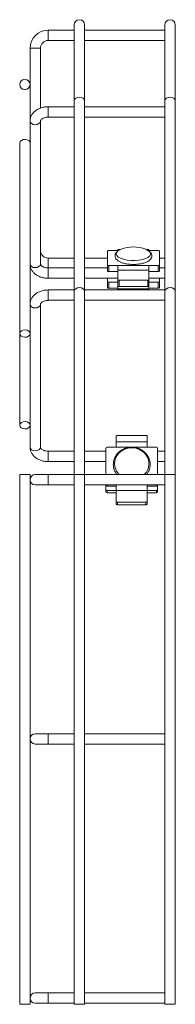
# Model space of a CAD drawing. Header units: millimetres. Extents: x 629 to 3946, y -402 to 1746.
# Tile 5 of 18: x 1203 to 1263, y 37 to 417. Entities that reach past the tile are written whole.
import ezdxf

# ---------------------------------------------------------------- set-up
doc = ezdxf.new("R2010")
doc.units = ezdxf.units.MM

msp = doc.modelspace()

# ---------------------------------------------------------------- linework, layer by layer
at = {"color": 7, "linetype": 'Continuous', "lineweight": 15}
for p, q in [((1223.77, 415.35), (1223.77, 386.06)), ((1227.77, 386.06), (1227.77, 415.35)), ((1258.77, 415.35), (1258.77, 386.06)), ((1262.77, 386.06), (1262.77, 415.35)), ((1223.77, 413.35), (1213.77, 413.35)), ((1258.77, 413.35), (1227.77, 413.35)), ((1213.77, 409.35), (1223.77, 409.35)), ((1227.77, 409.35), (1258.77, 409.35)), ((1206.77, 406.35), (1206.77, 378.23)), ((1210.77, 383.2), (1210.77, 406.35)), ((1223.77, 386.06), (1223.77, 312.52)), ((1227.77, 312.52), (1227.77, 386.06)), ((1258.77, 386.06), (1258.77, 312.52)), ((1262.77, 312.52), (1262.77, 386.06)), ((1223.77, 383.76), (1213.77, 383.76)), ((1258.77, 383.76), (1227.77, 383.76)), ((1206.77, 378.23), (1206.77, 368.33)), ((1210.77, 323.07), (1210.77, 378.23)), ((1213.77, 379.76), (1223.77, 379.76)), ((1227.77, 379.76), (1258.77, 379.76)), ((1202.77, 369.74), (1202.77, 296.2)), ((1206.77, 307.52), (1206.77, 368.33)), ((1236.62, 328.08), (1236.62, 322.62)), ((1237.12, 328.27), (1240.62, 328.27)), ((1241.53, 328.62), (1240.62, 328.62)), ((1240.62, 328.27), (1240.62, 328.62)), ((1252.62, 328.62), (1251.72, 328.62)), ((1252.62, 328.62), (1252.62, 328.27)), ((1256.12, 328.27), (1252.62, 328.27)), ((1256.62, 328.08), (1256.62, 322.62)), ((1223.77, 325.35), (1213.77, 325.35)), ((1236.62, 325.35), (1227.77, 325.35)), ((1258.77, 325.35), (1256.62, 325.35)), ((1223.77, 321.54), (1213.77, 321.54)), ((1236.62, 321.54), (1227.77, 321.54)), ((1236.62, 320.31), (1236.62, 322.62)), ((1240.62, 322.43), (1237.12, 322.43)), ((1237.12, 322.43), (1237.12, 320.12)), ((1240.62, 320.12), (1237.12, 320.12)), ((1252.62, 322.43), (1240.62, 322.43)), ((1240.62, 320.68), (1240.62, 322.43)), ((1252.62, 320.68), (1240.62, 320.68)), ((1240.62, 317.21), (1240.62, 320.68)), ((1252.62, 322.43), (1252.62, 320.68)), ((1256.12, 322.43), (1252.62, 322.43)), ((1252.62, 317.21), (1252.62, 320.68)), ((1256.12, 320.12), (1252.62, 320.12)), ((1256.12, 320.12), (1256.12, 322.43)), ((1256.62, 322.62), (1256.62, 320.31)), ((1258.77, 321.54), (1256.62, 321.54)), ((1213.77, 317.54), (1223.77, 317.54)), ((1227.77, 317.54), (1240.62, 317.54)), ((1236.62, 316.21), (1236.62, 317.54)), ((1236.62, 313.9), (1236.62, 316.21)), ((1237.12, 316.02), (1240.62, 316.02)), ((1237.12, 316.02), (1237.12, 313.71)), ((1240.62, 316.2), (1240.62, 317.21)), ((1240.62, 314.34), (1240.62, 316.2)), ((1252.12, 316.79), (1241.12, 316.79)), ((1252.62, 317.54), (1258.77, 317.54)), ((1252.62, 317.21), (1252.62, 316.2)), ((1252.62, 316.2), (1252.62, 314.34)), ((1256.12, 316.02), (1252.62, 316.02)), ((1256.12, 313.71), (1256.12, 316.02)), ((1256.62, 316.21), (1256.62, 317.54)), ((1256.62, 316.21), (1256.62, 313.9)), ((1223.77, 313.05), (1213.77, 313.05)), ((1223.77, 312.52), (1223.77, 241.81)), ((1258.77, 313.05), (1227.77, 313.05)), ((1227.77, 241.81), (1227.77, 312.52)), ((1237.12, 313.71), (1240.62, 313.71)), ((1240.62, 314.34), (1240.62, 313.47)), ((1252.62, 313.47), (1240.62, 313.47)), ((1240.62, 313.36), (1240.62, 313.47)), ((1240.62, 313.36), (1252.62, 313.36)), ((1240.85, 313.36), (1240.85, 313.05)), ((1252.12, 314.45), (1241.12, 314.45)), ((1243.74, 313.12), (1243.74, 313.05)), ((1249.51, 313.12), (1249.51, 313.05)), ((1252.4, 313.36), (1252.4, 313.05)), ((1252.62, 314.34), (1252.62, 313.47)), ((1256.12, 313.71), (1252.62, 313.71)), ((1252.62, 313.47), (1252.62, 313.36)), ((1258.77, 312.52), (1258.77, 241.81)), ((1262.77, 241.81), (1262.77, 312.52)), ((1213.77, 309.05), (1223.77, 309.05)), ((1227.77, 309.05), (1258.77, 309.05)), ((1206.77, 307.52), (1206.77, 297.62)), ((1210.77, 252.36), (1210.77, 307.52)), ((1206.77, 296.2), (1206.77, 297.62)), ((1202.77, 296.2), (1202.77, 260.85)), ((1206.77, 296.2), (1206.77, 262.26)), ((1206.77, 260.85), (1206.77, 262.26)), ((1206.77, 260.85), (1206.77, 252.36)), ((1239.97, 256.65), (1239.97, 254.43)), ((1251.47, 256.92), (1240.47, 256.92)), ((1251.97, 256.65), (1251.97, 254.43)), ((1223.77, 250.83), (1213.77, 250.83)), ((1235.97, 250.83), (1227.77, 250.83)), ((1235.97, 251.89), (1235.97, 241.81)), ((1236.47, 252.36), (1239.97, 252.36)), ((1239.97, 252.36), (1239.97, 254.43)), ((1251.97, 254.43), (1239.97, 254.43)), ((1251.97, 252.36), (1239.97, 252.36)), ((1251.97, 254.43), (1251.97, 252.36)), ((1255.47, 252.36), (1251.97, 252.36)), ((1255.97, 251.89), (1255.97, 241.81)), ((1258.77, 250.83), (1255.97, 250.83)), ((1213.77, 246.83), (1223.77, 246.83)), ((1227.77, 246.83), (1235.97, 246.83)), ((1255.97, 246.83), (1258.77, 246.83)), ((1202.77, 241.81), (1202.77, 37.38)), ((1206.77, 241.81), (1202.77, 241.81)), ((1206.77, 37.38), (1206.77, 241.81)), ((1213.77, 241.81), (1208.77, 241.81)), ((1223.77, 241.81), (1213.77, 241.81)), ((1223.77, 241.81), (1223.77, 37.38)), ((1227.77, 37.38), (1227.77, 241.81)), ((1258.77, 241.81), (1227.77, 241.81)), ((1258.77, 241.81), (1258.77, 37.38)), ((1262.77, 37.38), (1262.77, 241.81)), ((1208.77, 237.81), (1213.77, 237.81)), ((1213.77, 237.81), (1223.77, 237.81)), ((1227.77, 237.81), (1258.77, 237.81)), ((1235.97, 236.15), (1235.97, 237.81)), ((1235.97, 235.2), (1235.97, 236.15)), ((1239.97, 237.38), (1236.47, 237.38)), ((1236.47, 235.69), (1236.47, 234.74)), ((1236.47, 235.69), (1239.97, 235.69)), ((1239.97, 235.63), (1239.97, 237.81)), ((1251.97, 235.63), (1239.97, 235.63)), ((1239.97, 231.63), (1239.97, 235.63)), ((1251.97, 237.81), (1251.97, 235.63)), ((1255.47, 237.38), (1251.97, 237.38)), ((1255.47, 235.69), (1251.97, 235.69)), ((1251.97, 231.63), (1251.97, 235.63)), ((1255.47, 234.74), (1255.47, 235.69)), ((1255.97, 236.15), (1255.97, 237.81)), ((1255.97, 236.15), (1255.97, 235.2)), ((1236.47, 234.74), (1239.97, 234.74)), ((1255.47, 234.74), (1251.97, 234.74)), ((1239.97, 230.45), (1239.97, 231.63)), ((1251.47, 231.14), (1240.47, 231.14)), ((1251.47, 230.18), (1240.47, 230.18)), ((1251.97, 231.63), (1251.97, 230.45)), ((1213.77, 141.81), (1208.77, 141.81)), ((1223.77, 141.81), (1213.77, 141.81)), ((1258.77, 141.81), (1227.77, 141.81)), ((1208.77, 137.81), (1213.77, 137.81)), ((1213.77, 137.81), (1223.77, 137.81)), ((1227.77, 137.81), (1258.77, 137.81)), ((1213.77, 41.81), (1208.77, 41.81)), ((1223.77, 41.81), (1213.77, 41.81)), ((1258.77, 41.81), (1227.77, 41.81)), ((1204.77, 37.38), (1202.77, 37.38)), ((1206.77, 37.38), (1204.77, 37.38)), ((1208.77, 37.81), (1213.77, 37.81)), ((1213.77, 37.81), (1223.77, 37.81)), ((1225.77, 37.38), (1223.77, 37.38)), ((1227.77, 37.38), (1225.77, 37.38)), ((1227.77, 37.81), (1258.77, 37.81)), ((1260.77, 37.38), (1258.77, 37.38)), ((1262.77, 37.38), (1260.77, 37.38))]:
    msp.add_line(p, q, dxfattribs=at)
at = {"color": 8, "linetype": 'Continuous', "lineweight": 15}
for p, q in [((1213.77, 409.35), (1213.77, 413.35)), ((1210.77, 406.35), (1206.77, 406.35)), ((1213.77, 383.76), (1213.77, 383.18)), ((1213.77, 383.18), (1213.77, 379.76)), ((1240.9, 328.27), (1240.62, 328.27)), ((1252.62, 328.27), (1252.35, 328.27)), ((1213.77, 325.35), (1213.77, 321.54)), ((1213.77, 317.54), (1213.77, 321.54)), ((1241.12, 316.79), (1241.12, 315.96)), ((1241.12, 315.96), (1241.12, 314.45)), ((1252.12, 315.96), (1252.12, 316.79)), ((1252.12, 314.45), (1252.12, 315.96)), ((1213.77, 313.05), (1213.77, 312.47)), ((1213.77, 312.47), (1213.77, 309.05)), ((1243.74, 313.12), (1243.25, 313.36)), ((1250, 313.36), (1249.51, 313.12)), ((1213.77, 246.83), (1213.77, 250.83)), ((1213.77, 241.81), (1213.77, 239.81)), ((1213.77, 239.81), (1213.77, 237.81)), ((1227.77, 241.81), (1223.77, 241.81)), ((1262.77, 241.81), (1258.77, 241.81)), ((1236.47, 237.81), (1236.47, 237.38)), ((1255.47, 237.38), (1255.47, 237.81)), ((1240.47, 231.14), (1240.47, 230.18)), ((1251.47, 230.18), (1251.47, 231.14)), ((1213.77, 141.81), (1213.77, 139.81)), ((1213.77, 139.81), (1213.77, 137.81)), ((1213.77, 41.81), (1213.77, 39.81)), ((1213.77, 39.81), (1213.77, 37.81))]:
    msp.add_line(p, q, dxfattribs=at)
at = {"color": 8, "linetype": 'Continuous', "lineweight": 15, "flags": 128}
for points in [[(1227.77, 386.06), (1227.62, 386.6), (1227.19, 387.06), (1226.54, 387.37), (1225.77, 387.48), (1225.01, 387.37), (1224.36, 387.06), (1223.92, 386.6), (1223.77, 386.06), (1223.77, 386.06)], [(1262.77, 386.06), (1262.62, 386.6), (1262.19, 387.06), (1261.54, 387.37), (1260.77, 387.48), (1260.01, 387.37), (1259.36, 387.06), (1258.92, 386.6), (1258.77, 386.06)], [(1206.77, 378.23), (1206.92, 377.69), (1207.36, 377.23), (1208.01, 376.92), (1208.77, 376.81), (1209.54, 376.92), (1210.19, 377.23), (1210.62, 377.69), (1210.77, 378.22)], [(1240.32, 327.78), (1240.12, 327.49), (1239.99, 326.9), (1240.21, 326.31), (1240.78, 325.76), (1241.66, 325.28), (1242.82, 324.88), (1244.17, 324.6), (1245.66, 324.44), (1247.2, 324.43), (1248.71, 324.55), (1250.11, 324.8), (1251.32, 325.17)], [(1251.32, 325.17), (1252.27, 325.63), (1252.92, 326.17), (1253.24, 326.75), (1253.19, 327.35), (1252.79, 327.92), (1252.76, 327.95)], [(1206.77, 323.07), (1206.92, 322.53), (1207.36, 322.07), (1208.01, 321.77), (1208.77, 321.66), (1209.54, 321.77), (1210.19, 322.07), (1210.62, 322.53), (1210.77, 323.07)], [(1227.77, 312.52), (1227.62, 313.06), (1227.19, 313.52), (1226.54, 313.83), (1225.77, 313.94), (1225.01, 313.83), (1224.36, 313.52), (1223.92, 313.06), (1223.77, 312.52)], [(1262.77, 312.52), (1262.62, 313.06), (1262.19, 313.52), (1261.54, 313.83), (1260.77, 313.94), (1260.01, 313.83), (1259.36, 313.52), (1258.92, 313.06), (1258.77, 312.52)], [(1206.77, 307.52), (1206.92, 306.98), (1207.36, 306.52), (1208.01, 306.21), (1208.77, 306.1), (1209.54, 306.21), (1210.19, 306.52), (1210.62, 306.98), (1210.77, 307.51)], [(1206.77, 252.36), (1206.92, 251.82), (1207.36, 251.36), (1208.01, 251.06), (1208.77, 250.95), (1209.54, 251.06), (1210.19, 251.36), (1210.62, 251.82), (1210.77, 252.36)], [(1250.81, 241.81), (1251.62, 242.79), (1252.27, 244.08), (1252.59, 245.48), (1252.54, 246.9), (1252.14, 248.28), (1251.41, 249.53), (1250.39, 250.6), (1249.12, 251.42), (1247.69, 251.94), (1246.17, 252.15), (1244.63, 252.03), (1243.17, 251.58), (1241.86, 250.83), (1240.77, 249.82), (1239.96, 248.61), (1239.47, 247.25), (1239.34, 245.83), (1239.56, 244.42), (1240.13, 243.1), (1241.02, 241.93), (1241.13, 241.81)]]:
    msp.add_lwpolyline(points, dxfattribs=at)
at = {"color": 7, "linetype": 'Continuous', "lineweight": 15, "flags": 128}
for points in [[(1206.77, 369.74), (1206.65, 370.24), (1206.24, 370.71), (1205.6, 371.03), (1204.84, 371.16), (1204.07, 371.07), (1203.41, 370.78), (1202.95, 370.33), (1202.77, 369.79), (1202.77, 369.74)], [(1237.12, 328.27), (1237.03, 328.27), (1236.93, 328.26), (1236.85, 328.24), (1236.77, 328.21), (1236.71, 328.18), (1236.66, 328.15), (1236.63, 328.12), (1236.62, 328.08)], [(1252.76, 327.95), (1252.06, 328.44), (1251.38, 328.76)], [(1256.62, 328.08), (1256.61, 328.12), (1256.59, 328.15), (1256.54, 328.18), (1256.48, 328.21), (1256.4, 328.24), (1256.31, 328.26), (1256.22, 328.27), (1256.12, 328.27)], [(1236.62, 322.62), (1236.63, 322.58), (1236.66, 322.54), (1236.71, 322.51), (1236.77, 322.48), (1236.85, 322.46), (1236.93, 322.44), (1237.03, 322.43), (1237.12, 322.43)], [(1237.12, 320.12), (1237.03, 320.12), (1236.93, 320.13), (1236.85, 320.15), (1236.77, 320.18), (1236.71, 320.2), (1236.66, 320.24), (1236.63, 320.27), (1236.62, 320.31)], [(1256.12, 322.43), (1256.22, 322.43), (1256.31, 322.44), (1256.4, 322.46), (1256.48, 322.48), (1256.54, 322.51), (1256.59, 322.54), (1256.61, 322.58), (1256.62, 322.62)], [(1256.62, 320.31), (1256.61, 320.27), (1256.59, 320.24), (1256.54, 320.2), (1256.48, 320.18), (1256.4, 320.15), (1256.31, 320.13), (1256.22, 320.12), (1256.12, 320.12)], [(1236.62, 316.21), (1236.63, 316.17), (1236.66, 316.14), (1236.71, 316.1), (1236.77, 316.07), (1236.85, 316.05), (1236.93, 316.03), (1237.03, 316.02), (1237.12, 316.02)], [(1256.12, 316.02), (1256.22, 316.02), (1256.31, 316.03), (1256.4, 316.05), (1256.48, 316.07), (1256.54, 316.1), (1256.59, 316.14), (1256.61, 316.17), (1256.62, 316.21)], [(1237.12, 313.71), (1237.03, 313.71), (1236.93, 313.72), (1236.85, 313.74), (1236.77, 313.77), (1236.71, 313.8), (1236.66, 313.83), (1236.63, 313.87), (1236.62, 313.9)], [(1245.58, 313.05), (1244.32, 313.18), (1243.29, 313.36)], [(1249.96, 313.36), (1248.93, 313.18), (1247.67, 313.05)], [(1256.62, 313.9), (1256.61, 313.87), (1256.59, 313.83), (1256.54, 313.8), (1256.48, 313.77), (1256.4, 313.74), (1256.31, 313.72), (1256.22, 313.71), (1256.12, 313.71)], [(1205.47, 294.88), (1206.14, 295.17), (1206.59, 295.62), (1206.77, 296.15), (1206.65, 296.7), (1206.24, 297.17), (1205.6, 297.49), (1204.84, 297.62), (1204.07, 297.53), (1203.41, 297.24), (1202.95, 296.79), (1202.77, 296.25), (1202.9, 295.71), (1203.31, 295.24), (1203.94, 294.92), (1204.7, 294.79), (1205.47, 294.88)], [(1205.47, 259.52), (1206.14, 259.81), (1206.59, 260.26), (1206.77, 260.8), (1206.65, 261.34), (1206.24, 261.81), (1205.6, 262.13), (1204.84, 262.26), (1204.07, 262.17), (1203.41, 261.88), (1202.95, 261.44), (1202.77, 260.9), (1202.9, 260.35), (1203.31, 259.88), (1203.94, 259.56), (1204.7, 259.43), (1205.47, 259.52)], [(1240.47, 256.92), (1240.38, 256.91), (1240.28, 256.9), (1240.2, 256.87), (1240.12, 256.84), (1240.06, 256.8), (1240.01, 256.75), (1239.98, 256.7), (1239.97, 256.65)], [(1251.97, 256.65), (1251.96, 256.7), (1251.94, 256.75), (1251.89, 256.8), (1251.83, 256.84), (1251.75, 256.87), (1251.67, 256.9), (1251.57, 256.91), (1251.47, 256.92)], [(1240.47, 230.18), (1240.38, 230.18), (1240.28, 230.2), (1240.2, 230.22), (1240.12, 230.26), (1240.06, 230.3), (1240.01, 230.34), (1239.98, 230.39), (1239.97, 230.45)], [(1251.97, 230.45), (1251.96, 230.39), (1251.94, 230.34), (1251.89, 230.3), (1251.83, 230.26), (1251.75, 230.22), (1251.67, 230.2), (1251.57, 230.18), (1251.47, 230.18)]]:
    msp.add_lwpolyline(points, dxfattribs=at)
at = {"color": 7, "linetype": 'Continuous', "lineweight": 15}
msp.add_circle((1204.77, 392.35), 2, dxfattribs=at)
for centre, radius, start, end in [((1225.77, 415.35), 2, 0, 180), ((1260.77, 415.35), 2, 0, 180), ((1213.77, 406.35), 7, 90, 180), ((1213.77, 406.35), 3, 90, 180), ((1213.77, 328.35), 3, 180, 270), ((1243.18, 324.98), 4, 109.1408, 135.557), ((1246.62, 316.74), 12.92, 68.4193, 111.5807), ((1241.09, 317.25), 0.466, 185.2054, 274.3981), ((1252.16, 317.25), 0.466, 265.6019, 354.7946), ((1241, 313.78), 0.676, 79.8393, 124.2645), ((1252.24, 313.78), 0.676, 55.7355, 100.1607), ((1236.46, 251.87), 0.482, 87.861, 177.6805), ((1255.49, 251.87), 0.482, 2.3193, 92.1392), ((1208.77, 239.81), 2, 90, 180), ((1208.77, 239.81), 2, 180, 270), ((1236.46, 236.17), 0.482, 182.3195, 272.139), ((1236.46, 237.86), 0.484, 186.2247, 272.0398), ((1255.49, 237.86), 0.484, 267.9603, 353.7751), ((1255.49, 236.17), 0.482, 267.8608, 357.6807), ((1236.46, 235.22), 0.482, 182.3159, 272.1427), ((1255.49, 235.22), 0.482, 267.8571, 357.6844), ((1240.47, 231.63), 0.494, 180.7158, 270.699), ((1251.48, 231.63), 0.494, 269.3008, 359.2848), ((1208.77, 139.81), 2, 90, 180), ((1208.77, 139.81), 2, 180, 270), ((1208.77, 39.81), 2, 90, 180), ((1208.77, 39.81), 2, 180, 270)]:
    msp.add_arc(centre, radius, start, end, dxfattribs=at)
for points, knots in [([(1213.77, 383.76), (1213.49, 383.76), (1212.71, 383.73), (1211.44, 383.5), (1210.05, 382.98), (1208.81, 382.23), (1207.85, 381.29), (1207.16, 380.19), (1206.82, 379.16), (1206.79, 378.48), (1206.77, 378.23)], [0, 0, 0, 0, 0.079206, 0.221218, 0.364683, 0.509632, 0.654691, 0.780901, 0.917668, 1, 1, 1, 1]), ([(1210.77, 378.23), (1210.77, 378.26), (1210.78, 378.35), (1210.85, 378.56), (1211.16, 378.95), (1211.74, 379.34), (1212.56, 379.64), (1213.28, 379.75), (1213.68, 379.76), (1213.77, 379.76)], [0, 0, 0, 0, 0.085142, 0.266327, 0.431832, 0.607531, 0.779696, 0.95237, 1, 1, 1, 1]), ([(1240.14, 327.65), (1240.1, 327.61), (1239.86, 327.4), (1239.61, 326.9), (1239.47, 326.14), (1239.66, 325.39), (1240.11, 324.75), (1240.78, 324.2), (1241.71, 323.72), (1242.9, 323.32), (1244.27, 323.05), (1245.72, 322.91), (1247.21, 322.89), (1248.67, 323.01), (1250.02, 323.24), (1250.87, 323.49), (1251.27, 323.64), (1251.31, 323.66)], [0, 0, 0, 0, 0.013961, 0.079381, 0.141357, 0.206493, 0.270372, 0.340908, 0.421585, 0.505636, 0.588047, 0.669262, 0.749959, 0.830662, 0.911726, 0.99012, 1, 1, 1, 1]), ([(1251.31, 323.66), (1251.5, 323.74), (1252.07, 323.98), (1252.8, 324.43), (1253.4, 325.07), (1253.72, 325.78), (1253.74, 326.55), (1253.49, 327.24), (1253.16, 327.6), (1253, 327.77)], [0, 0, 0, 0, 0.096169, 0.287252, 0.446628, 0.587947, 0.725668, 0.868302, 1, 1, 1, 1]), ([(1206.77, 323.07), (1206.79, 322.8), (1206.82, 322.12), (1207.17, 321.1), (1207.81, 320.07), (1208.71, 319.17), (1209.82, 318.44), (1211.13, 317.9), (1212.47, 317.59), (1213.37, 317.55), (1213.77, 317.54)], [0, 0, 0, 0, 0.089682, 0.216759, 0.343909, 0.474025, 0.608438, 0.746532, 0.886707, 1, 1, 1, 1]), ([(1213.77, 321.54), (1213.62, 321.54), (1213.14, 321.56), (1212.37, 321.71), (1211.61, 322.03), (1211.08, 322.43), (1210.82, 322.8), (1210.78, 322.97), (1210.77, 323.06), (1210.77, 323.07)], [0, 0, 0, 0, 0.084662, 0.257443, 0.428427, 0.597246, 0.768078, 0.950476, 1, 1, 1, 1]), ([(1213.77, 313.05), (1213.49, 313.04), (1212.71, 313.02), (1211.44, 312.79), (1210.05, 312.27), (1208.81, 311.52), (1207.85, 310.58), (1207.16, 309.48), (1206.82, 308.45), (1206.79, 307.77), (1206.77, 307.52)], [0, 0, 0, 0, 0.079207, 0.221219, 0.364683, 0.509633, 0.65469, 0.780903, 0.917671, 1, 1, 1, 1]), ([(1210.77, 307.52), (1210.77, 307.55), (1210.78, 307.64), (1210.85, 307.85), (1211.16, 308.24), (1211.74, 308.63), (1212.56, 308.93), (1213.28, 309.04), (1213.68, 309.05), (1213.77, 309.05)], [0, 0, 0, 0, 0.085141, 0.266327, 0.431831, 0.60753, 0.779695, 0.95237, 1, 1, 1, 1]), ([(1206.77, 252.36), (1206.79, 252.08), (1206.82, 251.41), (1207.17, 250.39), (1207.81, 249.36), (1208.71, 248.46), (1209.82, 247.72), (1211.13, 247.19), (1212.47, 246.88), (1213.37, 246.84), (1213.77, 246.83)], [0, 0, 0, 0, 0.089682, 0.216759, 0.343909, 0.474025, 0.608438, 0.746531, 0.886707, 1, 1, 1, 1]), ([(1213.77, 250.83), (1213.62, 250.83), (1213.14, 250.84), (1212.37, 251), (1211.61, 251.32), (1211.08, 251.72), (1210.82, 252.09), (1210.78, 252.26), (1210.77, 252.34), (1210.77, 252.36)], [0, 0, 0, 0, 0.084662, 0.257443, 0.428428, 0.597248, 0.768078, 0.950479, 1, 1, 1, 1]), ([(1251.69, 241.81), (1251.92, 242.12), (1252.44, 242.81), (1252.9, 244.07), (1253.12, 245.46), (1253.02, 246.87), (1252.6, 248.23), (1251.89, 249.47), (1250.91, 250.54), (1249.72, 251.4), (1248.36, 252.01), (1246.9, 252.34), (1245.38, 252.37), (1243.9, 252.1), (1242.5, 251.55), (1241.26, 250.73), (1240.23, 249.69), (1239.46, 248.47), (1238.98, 247.12), (1238.82, 245.71), (1238.98, 244.31), (1239.43, 242.97), (1239.96, 242.19), (1240.23, 241.81)], [0, 0, 0, 0, 0.0383534, 0.0865404, 0.1345592, 0.1824464, 0.2302717, 0.2781086, 0.3260381, 0.3741061, 0.4223213, 0.4706666, 0.5191131, 0.5676292, 0.6161707, 0.664693, 0.7131441, 0.7614691, 0.8096286, 0.8576212, 0.9054947, 0.9533157, 1, 1, 1, 1])]:
    msp.add_open_spline(points, degree=3, knots=knots, dxfattribs=at)

doc.saveas('drawing.dxf')
